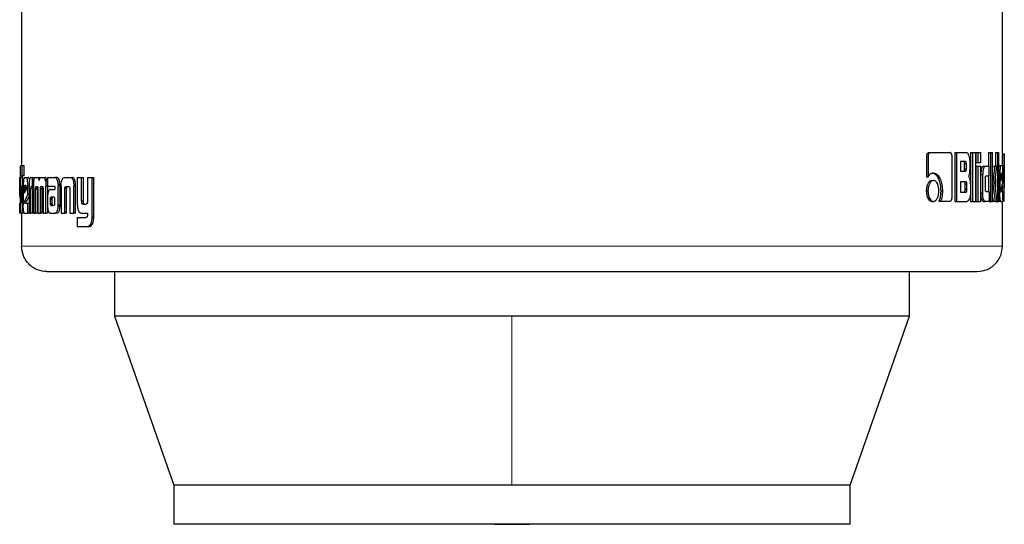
# Model space of a CAD drawing. Header units: millimetres. Extents: x 31 to 245, y 68 to 148.
# Tile 29 of 72: x 122.14 to 124.16, y 67.53 to 68.57. Entities that reach past the tile are written whole.
import ezdxf

# ---------------------------------------------------------------- set-up
doc = ezdxf.new("R2010")
doc.units = ezdxf.units.MM
doc.linetypes.add('PHANTOM', pattern=[12.7, 6.35, -1.27, 1.27, -1.27, 1.27, -1.27])

msp = doc.modelspace()

# ---------------------------------------------------------------- linework, layer by layer
at = {"color": 7, "linetype": 'Continuous', "lineweight": 25}
for p, q in [((122.1424, 69.4936), (122.1424, 68.2712)), ((124.1551, 68.2953), (124.1551, 69.4936)), ((124.0037, 68.2978), (124.0071, 68.2978)), ((124.0071, 68.2978), (124.0479, 68.2978)), ((124.0572, 68.2978), (124.0572, 68.1978)), ((124.0572, 68.2978), (124.0608, 68.2978)), ((124.0608, 68.2978), (124.0608, 68.1978)), ((124.0608, 68.2978), (124.0818, 68.2978)), ((124.0898, 68.2978), (124.0898, 68.1978)), ((124.0898, 68.2978), (124.0936, 68.2978)), ((124.0936, 68.2978), (124.0936, 68.1978)), ((124.0936, 68.2978), (124.1005, 68.2978)), ((124.1005, 68.1978), (124.1005, 68.2978)), ((124.1008, 68.2978), (124.1008, 68.2778)), ((124.1008, 68.2978), (124.1046, 68.2978)), ((124.1046, 68.2978), (124.1046, 68.2778)), ((124.1046, 68.2978), (124.1109, 68.2978)), ((124.1109, 68.2778), (124.1109, 68.2978)), ((124.1267, 68.2978), (124.1267, 68.2699)), ((124.1267, 68.2978), (124.1306, 68.2978)), ((124.1306, 68.2978), (124.1351, 68.2978)), ((124.1306, 68.2978), (124.1306, 68.1978)), ((124.1351, 68.1978), (124.1351, 68.2978)), ((124.1409, 68.2978), (124.1409, 68.2698)), ((124.1409, 68.2978), (124.1448, 68.2978)), ((124.1448, 68.2978), (124.148, 68.2978)), ((124.1448, 68.2978), (124.1448, 68.1978)), ((124.148, 68.1978), (124.148, 68.2978)), ((124.1551, 68.2955), (124.1591, 68.2955)), ((124.1591, 68.1982), (124.1591, 68.2951)), ((123.9992, 68.2893), (123.9992, 68.248)), ((123.9992, 68.2893), (124.0025, 68.2893)), ((124.0025, 68.2893), (124.0025, 68.248)), ((124.0518, 68.2065), (124.0518, 68.2893)), ((124.0793, 68.2794), (124.0691, 68.2794)), ((124.0691, 68.2794), (124.0691, 68.2596)), ((124.0776, 68.2646), (124.0776, 68.2744)), ((124.0813, 68.2744), (124.0776, 68.2744)), ((124.0813, 68.2646), (124.0813, 68.2744)), ((124.0888, 68.2673), (124.0888, 68.2793)), ((124.1008, 68.2778), (124.1046, 68.2778)), ((124.1046, 68.2778), (124.1109, 68.2778)), ((122.1405, 68.2712), (122.1438, 68.2712)), ((122.1438, 68.2502), (122.1438, 68.2712)), ((122.1438, 68.2712), (122.1478, 68.2712)), ((122.1478, 68.2502), (122.1478, 68.2712)), ((124.0691, 68.2596), (124.0793, 68.2596)), ((124.0776, 68.2646), (124.0813, 68.2646)), ((124.1008, 68.2698), (124.1008, 68.1978)), ((124.1008, 68.2698), (124.1046, 68.2698)), ((124.1046, 68.2698), (124.1109, 68.2698)), ((124.1046, 68.2698), (124.1046, 68.1978)), ((124.1109, 68.1978), (124.1109, 68.2698)), ((124.1157, 68.2699), (124.1195, 68.2699)), ((124.1195, 68.2699), (124.1282, 68.2699)), ((124.1282, 68.2503), (124.1282, 68.2699)), ((124.1354, 68.2698), (124.1351, 68.2673)), ((124.1354, 68.2698), (124.1394, 68.2698)), ((124.1394, 68.2698), (124.1435, 68.2698)), ((124.1398, 68.2356), (124.1435, 68.2698)), ((124.148, 68.2711), (124.152, 68.2711)), ((124.152, 68.2711), (124.1549, 68.2711)), ((124.1544, 68.2548), (124.1527, 68.2548)), ((124.1589, 68.2713), (124.1589, 68.2254)), ((122.1389, 68.2468), (122.1392, 68.2468)), ((122.1392, 68.247), (122.1392, 68.2011)), ((122.1403, 68.1986), (122.1403, 68.2461)), ((122.1443, 68.2461), (122.1403, 68.2461)), ((122.1405, 68.2502), (122.1438, 68.2502)), ((122.1478, 68.2502), (122.1438, 68.2502)), ((122.1443, 68.2296), (122.1443, 68.2461)), ((122.148, 68.2468), (122.1523, 68.2468)), ((122.1523, 68.2468), (122.1562, 68.2468)), ((122.1615, 68.2468), (122.1643, 68.2468)), ((122.1643, 68.2468), (122.1643, 68.2282)), ((122.1643, 68.2468), (122.1682, 68.2468)), ((122.1708, 68.2468), (122.1745, 68.2468)), ((122.1745, 68.2468), (122.1783, 68.2468)), ((122.1804, 68.2456), (122.1783, 68.2468)), ((122.1826, 68.2468), (122.1869, 68.2468)), ((122.1869, 68.2468), (122.1907, 68.2468)), ((122.1953, 68.2391), (122.1915, 68.2391)), ((122.1957, 68.2468), (122.1957, 68.2292)), ((122.1957, 68.2468), (122.2106, 68.2468)), ((122.2106, 68.2468), (122.2143, 68.2468)), ((122.2155, 68.2465), (122.2118, 68.2465)), ((122.2307, 68.2468), (122.2419, 68.2468)), ((122.2419, 68.2468), (122.2455, 68.2468)), ((122.2568, 68.2468), (122.2568, 68.1921)), ((122.2568, 68.2468), (122.2657, 68.2468)), ((122.2657, 68.198), (122.2657, 68.2468)), ((122.2657, 68.2468), (122.2692, 68.2468)), ((122.2692, 68.198), (122.2692, 68.2468)), ((122.2776, 68.2468), (122.2776, 68.1968)), ((122.2776, 68.2468), (122.2871, 68.2468)), ((122.2871, 68.1661), (122.2871, 68.2468)), ((122.2871, 68.2468), (122.2905, 68.2468)), ((122.2905, 68.1661), (122.2905, 68.2468)), ((123.9992, 68.248), (124.0025, 68.248)), ((124.0103, 68.2407), (124.0137, 68.2407)), ((124.0803, 68.238), (124.0691, 68.238)), ((124.0691, 68.238), (124.0691, 68.2168)), ((124.1109, 68.2529), (124.1146, 68.2529)), ((124.1146, 68.2529), (124.1146, 68.2148)), ((124.1203, 68.2228), (124.1203, 68.2453)), ((124.1217, 68.2503), (124.1282, 68.2503)), ((124.1267, 68.2503), (124.1267, 68.2179)), ((124.1351, 68.2356), (124.1355, 68.2356)), ((124.1443, 68.1978), (124.1398, 68.2356)), ((124.1409, 68.2456), (124.1409, 68.2264)), ((124.148, 68.2538), (124.1498, 68.2538)), ((124.1498, 68.2538), (124.1498, 68.2151)), ((124.1521, 68.2498), (124.1521, 68.239)), ((124.1521, 68.239), (124.1549, 68.2479)), ((124.1549, 68.2479), (124.1521, 68.2479)), ((124.1521, 68.221), (124.1563, 68.2363)), ((124.1549, 68.2497), (124.1522, 68.2497)), ((124.1549, 68.2479), (124.1549, 68.2497)), ((124.1563, 68.2363), (124.1563, 68.2538)), ((122.1392, 68.2295), (122.1385, 68.2295)), ((122.1385, 68.212), (122.1385, 68.2295)), ((122.1424, 68.2296), (122.1424, 68.1989)), ((122.1424, 68.2296), (122.1445, 68.2296)), ((122.1445, 68.1983), (122.1445, 68.2296)), ((122.1445, 68.2296), (122.1458, 68.2296)), ((122.1458, 68.2295), (122.1458, 68.1908)), ((122.1482, 68.2256), (122.1482, 68.2147)), ((122.1482, 68.2256), (122.1522, 68.2256)), ((122.1482, 68.2147), (122.1522, 68.2236)), ((122.1514, 68.2305), (122.1489, 68.2305)), ((122.1522, 68.2256), (122.1522, 68.2235)), ((122.1522, 68.2236), (122.1522, 68.2254)), ((122.1577, 68.2295), (122.1553, 68.2295)), ((122.1553, 68.212), (122.1553, 68.2295)), ((122.1577, 68.228), (122.1577, 68.1735)), ((122.1615, 68.1735), (122.1615, 68.2243)), ((122.1654, 68.2243), (122.1615, 68.2243)), ((122.1643, 68.2282), (122.1625, 68.2282)), ((122.1666, 68.2282), (122.1643, 68.2282)), ((122.1654, 68.1735), (122.1654, 68.2243)), ((122.1666, 68.2292), (122.1666, 68.1735)), ((122.175, 68.2239), (122.1711, 68.2239)), ((122.1712, 68.1735), (122.1711, 68.2227)), ((122.175, 68.2227), (122.1711, 68.2227)), ((122.1725, 68.2282), (122.1748, 68.2282)), ((122.175, 68.1735), (122.175, 68.2227)), ((122.1759, 68.2235), (122.1759, 68.1735)), ((122.1811, 68.1735), (122.1811, 68.2235)), ((122.1849, 68.2235), (122.1811, 68.2235)), ((122.1857, 68.2278), (122.1819, 68.2278)), ((122.1825, 68.2282), (122.1849, 68.2282)), ((122.1849, 68.1735), (122.1849, 68.2235)), ((122.1865, 68.2227), (122.1864, 68.1735)), ((122.1957, 68.2292), (122.1923, 68.2292)), ((122.1923, 68.1735), (122.1923, 68.2292)), ((122.1957, 68.2292), (122.2092, 68.2292)), ((122.1961, 68.2124), (122.1961, 68.2292)), ((122.2017, 68.2224), (122.2107, 68.2224)), ((122.2106, 68.2263), (122.2106, 68.2254)), ((122.2107, 68.2243), (122.2107, 68.2224)), ((122.2176, 68.2328), (122.2213, 68.2328)), ((122.2177, 68.1907), (122.2178, 68.2296)), ((122.2214, 68.2296), (122.2178, 68.2296)), ((122.2214, 68.1907), (122.2214, 68.2296)), ((122.2236, 68.2293), (122.2236, 68.1735)), ((122.2312, 68.1735), (122.2312, 68.2242)), ((122.2349, 68.2242), (122.2312, 68.2242)), ((122.2337, 68.2282), (122.2387, 68.2282)), ((122.2349, 68.1735), (122.2349, 68.2242)), ((122.2414, 68.2231), (122.2414, 68.1735)), ((122.2496, 68.2327), (122.2498, 68.2293)), ((122.2532, 68.2327), (122.2496, 68.2327)), ((122.2498, 68.1735), (122.2498, 68.2293)), ((122.2533, 68.1735), (122.2533, 68.2293)), ((123.999, 68.2192), (124.0024, 68.2192)), ((124.0286, 68.2194), (124.0321, 68.2194)), ((124.0691, 68.2168), (124.0803, 68.2168)), ((124.0786, 68.2218), (124.0786, 68.233)), ((124.0823, 68.233), (124.0786, 68.233)), ((124.0823, 68.2218), (124.0786, 68.2218)), ((124.0823, 68.2218), (124.0823, 68.233)), ((124.0895, 68.2305), (124.0895, 68.2163)), ((124.1109, 68.2148), (124.1146, 68.2148)), ((124.1217, 68.2179), (124.1282, 68.2179)), ((124.1282, 68.2179), (124.1282, 68.1978)), ((124.148, 68.2151), (124.1498, 68.2151)), ((124.1525, 68.2182), (124.1563, 68.2182)), ((124.1549, 68.2311), (124.1549, 68.2254)), ((124.1549, 68.2254), (124.1549, 68.2182)), ((124.1563, 68.1978), (124.1563, 68.2182)), ((122.1392, 68.212), (122.1385, 68.212)), ((122.1392, 68.2053), (122.1385, 68.212)), ((122.1385, 68.1735), (122.1385, 68.1939)), ((122.1424, 68.1986), (122.1403, 68.1986)), ((122.1423, 68.1971), (122.1403, 68.1971)), ((122.1406, 68.1945), (122.1418, 68.1945)), ((122.1482, 68.1967), (122.1553, 68.212)), ((122.1522, 68.1967), (122.1482, 68.1967)), ((122.1487, 68.1939), (122.1553, 68.1939)), ((122.1522, 68.1967), (122.1577, 68.2086)), ((122.1577, 68.212), (122.1553, 68.212)), ((122.1553, 68.1735), (122.1553, 68.1939)), ((122.1553, 68.1939), (122.1577, 68.1939)), ((122.1956, 68.205), (122.1956, 68.1901)), ((122.201, 68.2025), (122.201, 68.2013)), ((122.201, 68.2025), (122.2047, 68.2025)), ((122.201, 68.2013), (122.201, 68.1938)), ((122.201, 68.1938), (122.2048, 68.1938)), ((122.2023, 68.2061), (122.202, 68.206)), ((122.202, 68.206), (122.2057, 68.206)), ((122.2027, 68.2061), (122.2023, 68.2061)), ((122.2088, 68.2062), (122.2027, 68.2061)), ((122.2027, 68.2061), (122.2064, 68.2061)), ((122.2047, 68.2025), (122.2047, 68.2013)), ((122.2047, 68.2013), (122.2048, 68.1938)), ((122.206, 68.2061), (122.2057, 68.206)), ((122.2091, 68.2062), (122.2064, 68.2061)), ((122.2106, 68.1939), (122.2106, 68.202)), ((122.2692, 68.198), (122.2657, 68.198)), ((124.0103, 68.1978), (124.0137, 68.1978)), ((124.0248, 68.1981), (124.0283, 68.1981)), ((124.0283, 68.1981), (124.0479, 68.1981)), ((124.0572, 68.1978), (124.0608, 68.1978)), ((124.0608, 68.1978), (124.0826, 68.1978)), ((124.0898, 68.1978), (124.0936, 68.1978)), ((124.0936, 68.1978), (124.1005, 68.1978)), ((124.1008, 68.1978), (124.1046, 68.1978)), ((124.1046, 68.1978), (124.1109, 68.1978)), ((124.1157, 68.1978), (124.1195, 68.1978)), ((124.1282, 68.1978), (124.1195, 68.1978)), ((124.1282, 68.1978), (124.1306, 68.1978)), ((124.1306, 68.1978), (124.1351, 68.1978)), ((124.1351, 68.2061), (124.1362, 68.1978)), ((124.1401, 68.1978), (124.1362, 68.1978)), ((124.1401, 68.1978), (124.1443, 68.1978)), ((124.1443, 68.1978), (124.1448, 68.1978)), ((124.1448, 68.1978), (124.148, 68.1978)), ((124.152, 68.1978), (124.148, 68.1978)), ((124.152, 68.1978), (124.1563, 68.1978)), ((124.1551, 68.1056), (124.1551, 68.1978)), ((124.1563, 68.2043), (124.159, 68.2043)), ((124.159, 68.1978), (124.1563, 68.1978)), ((122.1405, 68.1735), (122.1385, 68.1735)), ((122.1405, 68.1735), (122.1423, 68.1735)), ((122.1463, 68.1735), (122.1423, 68.1735)), ((122.1424, 68.1735), (122.1424, 68.1056)), ((122.1459, 68.185), (122.1443, 68.185)), ((122.148, 68.1735), (122.1553, 68.1735)), ((122.1577, 68.1735), (122.1553, 68.1735)), ((122.1577, 68.1735), (122.1615, 68.1735)), ((122.1654, 68.1735), (122.1615, 68.1735)), ((122.1666, 68.1735), (122.1712, 68.1735)), ((122.175, 68.1735), (122.1712, 68.1735)), ((122.1759, 68.1735), (122.1811, 68.1735)), ((122.1849, 68.1735), (122.1811, 68.1735)), ((122.1864, 68.1735), (122.1923, 68.1735)), ((122.196, 68.1735), (122.1923, 68.1735)), ((122.196, 68.1735), (122.1961, 68.184)), ((122.202, 68.1735), (122.2113, 68.1735)), ((122.2024, 68.1897), (122.2061, 68.1897)), ((122.2027, 68.1896), (122.2089, 68.1897)), ((122.2027, 68.1896), (122.2064, 68.1896)), ((122.215, 68.1735), (122.2113, 68.1735)), ((122.2213, 68.1873), (122.2176, 68.1873)), ((122.2236, 68.1735), (122.2312, 68.1735)), ((122.2349, 68.1735), (122.2312, 68.1735)), ((122.2414, 68.1735), (122.2498, 68.1735)), ((122.2533, 68.1735), (122.2498, 68.1735)), ((122.2656, 68.1735), (122.2776, 68.1735)), ((122.2681, 68.1921), (122.2747, 68.1921)), ((122.2776, 68.1735), (122.2776, 68.1692)), ((122.2568, 68.1647), (122.2568, 68.1461)), ((122.2568, 68.1647), (122.2749, 68.1647)), ((122.2568, 68.1461), (122.2781, 68.1461)), ((122.2815, 68.1461), (122.2781, 68.1461)), ((122.2835, 68.1465), (122.28, 68.1465)), ((122.2815, 68.1461), (122.2835, 68.1465)), ((122.3333, 68.0535), (122.3333, 67.9622)), ((123.9642, 67.9622), (123.9642, 68.0535)), ((122.3333, 67.9622), (122.4547, 67.6152)), ((123.1487, 67.9622), (122.3333, 67.9622)), ((123.9642, 67.9622), (123.1487, 67.9622)), ((123.8428, 67.6152), (123.9642, 67.9622)), ((122.4547, 67.6152), (122.4547, 67.5352)), ((123.1487, 67.6152), (122.4547, 67.6152)), ((123.8428, 67.6152), (123.1487, 67.6152)), ((123.8428, 67.5352), (123.8428, 67.6152)), ((123.8428, 67.5352), (122.4547, 67.5352))]:
    msp.add_line(p, q, dxfattribs=at)
at = {"color": 8, "linetype": 'PHANTOM', "lineweight": 18}
for p, q in [((124.1549, 68.2713), (124.1589, 68.2713)), ((122.2533, 68.2293), (122.2498, 68.2293)), ((124.1549, 68.2254), (124.1589, 68.2254)), ((122.1458, 68.1983), (122.1445, 68.1983)), ((122.201, 68.2013), (122.2047, 68.2013)), ((122.2014, 68.1913), (122.2051, 68.1913)), ((122.2214, 68.1907), (122.2177, 68.1907)), ((122.2904, 68.1624), (122.287, 68.1624)), ((122.2905, 68.1661), (122.2871, 68.1661)), ((124.1551, 68.1056), (122.1424, 68.1056)), ((123.1487, 67.9622), (123.1487, 67.6152))]:
    msp.add_line(p, q, dxfattribs=at)
at = {"color": 7, "linetype": 'Continuous', "lineweight": 25, "flags": 128}
msp.add_lwpolyline([(123.1133, 67.5352), (123.1487, 67.5348), (123.1842, 67.5352)], dxfattribs=at)
at = {"color": 7, "linetype": 'Continuous', "lineweight": 25}
for points, knots in [([(124.0037, 68.2978), (124.003, 68.2977), (124.0018, 68.2974), (124.0004, 68.2953), (123.9994, 68.2929), (123.9992, 68.2907), (123.9992, 68.2895), (123.9992, 68.2893)], [0, 0, 0, 0, 0.270764, 0.516558, 0.734648, 0.950511, 1, 1, 1, 1]), ([(124.0071, 68.2978), (124.0065, 68.2977), (124.0054, 68.2975), (124.004, 68.2957), (124.003, 68.2933), (124.0026, 68.2911), (124.0026, 68.2897), (124.0025, 68.2893)], [0, 0, 0, 0, 0.237845, 0.478402, 0.691219, 0.914873, 1, 1, 1, 1]), ([(124.0518, 68.2893), (124.0518, 68.2904), (124.0517, 68.2925), (124.0509, 68.295), (124.0499, 68.2968), (124.0489, 68.2977), (124.0482, 68.2978), (124.0479, 68.2978)], [0, 0, 0, 0, 0.231964, 0.466724, 0.674331, 0.866891, 1, 1, 1, 1]), ([(124.0888, 68.2793), (124.0887, 68.2813), (124.0885, 68.2854), (124.0871, 68.2911), (124.0853, 68.2955), (124.0833, 68.2976), (124.0822, 68.2978), (124.0818, 68.2978)], [0, 0, 0, 0, 0.211228, 0.417832, 0.697626, 0.899577, 1, 1, 1, 1]), ([(124.1551, 68.2953), (124.1551, 68.2949), (124.155, 68.2943), (124.155, 68.2916), (124.1549, 68.2874), (124.1549, 68.2804), (124.1549, 68.2748), (124.1549, 68.2713)], [0, 0, 0, 0, 0.230738, 0.374151, 0.519266, 0.701047, 1, 1, 1, 1]), ([(124.1591, 68.2951), (124.1591, 68.295), (124.1591, 68.2949), (124.159, 68.2933), (124.159, 68.2897), (124.1589, 68.2845), (124.1589, 68.2782), (124.1589, 68.2734), (124.1589, 68.2713)], [0, 0, 0, 0, 0.0887316, 0.3225762, 0.4549123, 0.5870155, 0.8236328, 1, 1, 1, 1]), ([(124.0776, 68.2744), (124.0776, 68.2752), (124.0776, 68.2765), (124.0772, 68.278), (124.0768, 68.2789), (124.0762, 68.2793), (124.0758, 68.2794), (124.0757, 68.2794)], [0, 0, 0, 0, 0.316324, 0.470114, 0.624967, 0.841338, 1, 1, 1, 1]), ([(124.0813, 68.2744), (124.0813, 68.2752), (124.0812, 68.2765), (124.0809, 68.278), (124.0805, 68.2789), (124.0799, 68.2793), (124.0795, 68.2794), (124.0793, 68.2794)], [0, 0, 0, 0, 0.3145137, 0.4682297, 0.622963, 0.8396003, 1, 1, 1, 1]), ([(122.1405, 68.2712), (122.1403, 68.2711), (122.14, 68.2709), (122.1396, 68.269), (122.1394, 68.2654), (122.1393, 68.2602), (122.1392, 68.2539), (122.1392, 68.2491), (122.1392, 68.247)], [0, 0, 0, 0, 0.202657, 0.407281, 0.523048, 0.638659, 0.845685, 1, 1, 1, 1]), ([(124.0138, 68.2558), (124.0124, 68.2556), (124.0092, 68.2552), (124.0053, 68.2522), (124.0032, 68.249), (124.0025, 68.248)], [0, 0, 0, 0, 0.350324, 0.792555, 1, 1, 1, 1]), ([(124.0103, 68.2558), (124.0117, 68.2556), (124.0151, 68.2553), (124.02, 68.2513), (124.0246, 68.2434), (124.028, 68.2325), (124.0284, 68.2238), (124.0286, 68.2194)], [0, 0, 0, 0, 0.140553, 0.342315, 0.543202, 0.77188, 1, 1, 1, 1]), ([(124.0138, 68.2558), (124.0152, 68.2556), (124.0185, 68.2553), (124.0235, 68.2512), (124.0281, 68.2433), (124.0315, 68.2324), (124.0319, 68.2237), (124.0321, 68.2194)], [0, 0, 0, 0, 0.141668, 0.344214, 0.54594, 0.775197, 1, 1, 1, 1]), ([(124.0757, 68.2596), (124.076, 68.2597), (124.0765, 68.2597), (124.0771, 68.2606), (124.0774, 68.2617), (124.0776, 68.2631), (124.0776, 68.2641), (124.0776, 68.2646)], [0, 0, 0, 0, 0.305753, 0.46301, 0.621154, 0.820737, 1, 1, 1, 1]), ([(124.0793, 68.2596), (124.0796, 68.2596), (124.0801, 68.2597), (124.0807, 68.2604), (124.0811, 68.2615), (124.0813, 68.263), (124.0813, 68.2641), (124.0813, 68.2646)], [0, 0, 0, 0, 0.272694, 0.436198, 0.601274, 0.792528, 1, 1, 1, 1]), ([(124.0854, 68.249), (124.0859, 68.2495), (124.0868, 68.2505), (124.0878, 68.2536), (124.0886, 68.2592), (124.0887, 68.264), (124.0888, 68.2673)], [0, 0, 0, 0, 0.1865325, 0.3433048, 0.5488409, 1, 1, 1, 1]), ([(124.1157, 68.2699), (124.1151, 68.2696), (124.1138, 68.2692), (124.1123, 68.2654), (124.1112, 68.2608), (124.111, 68.2572), (124.1109, 68.2555)], [0, 0, 0, 0, 0.271634, 0.545332, 0.779814, 1, 1, 1, 1]), ([(124.1195, 68.2699), (124.1189, 68.2696), (124.1177, 68.2692), (124.1161, 68.2654), (124.1151, 68.2605), (124.1147, 68.2561), (124.1147, 68.2535), (124.1146, 68.2529)], [0, 0, 0, 0, 0.2461159, 0.4940619, 0.7064718, 0.9326987, 1, 1, 1, 1]), ([(124.1394, 68.2698), (124.1391, 68.2675), (124.1388, 68.265), (124.1385, 68.2622), (124.1384, 68.2616), (124.1383, 68.2609), (124.1383, 68.2603), (124.1382, 68.2597), (124.1381, 68.2593), (124.1381, 68.2587), (124.138, 68.2581), (124.1379, 68.2576), (124.1379, 68.2571), (124.1378, 68.2567), (124.1378, 68.2563), (124.1377, 68.2558), (124.1377, 68.2552), (124.1375, 68.2542), (124.1372, 68.251), (124.1367, 68.2469), (124.1362, 68.2429), (124.1359, 68.2408), (124.1358, 68.2397), (124.1358, 68.2391), (124.1357, 68.2385), (124.1356, 68.2374), (124.1356, 68.2363), (124.1355, 68.2356)], [0, 0, 0, 0, 0.2068665, 0.2197943, 0.2456435, 0.2585864, 0.2844387, 0.2973601, 0.3102879, 0.3232306, 0.3490796, 0.3620041, 0.3749436, 0.387868, 0.4007892, 0.4137285, 0.4266497, 0.4525068, 0.5042267, 0.7110857, 0.8145252, 0.8662334, 0.8920898, 0.9050249, 0.9179585, 0.9438364, 1, 1, 1, 1]), ([(124.152, 68.2711), (124.1517, 68.2709), (124.1512, 68.2705), (124.1505, 68.2667), (124.15, 68.2618), (124.1498, 68.2572), (124.1498, 68.2545), (124.1498, 68.2538)], [0, 0, 0, 0, 0.242802, 0.487173, 0.701504, 0.919939, 1, 1, 1, 1]), ([(124.1527, 68.2548), (124.1526, 68.2547), (124.1525, 68.2546), (124.1523, 68.2534), (124.1521, 68.2519), (124.1521, 68.2506), (124.1521, 68.2499), (124.1521, 68.2498)], [0, 0, 0, 0, 0.272035, 0.519352, 0.755423, 0.965059, 1, 1, 1, 1]), ([(124.1549, 68.2497), (124.1549, 68.2505), (124.1549, 68.2517), (124.1548, 68.2532), (124.1547, 68.2541), (124.1546, 68.2547), (124.1545, 68.2548), (124.1544, 68.2548)], [0, 0, 0, 0, 0.273293, 0.436235, 0.600485, 0.749637, 1, 1, 1, 1]), ([(124.1563, 68.2538), (124.1563, 68.256), (124.1563, 68.2605), (124.156, 68.2658), (124.1556, 68.2696), (124.1552, 68.271), (124.1549, 68.2711), (124.1549, 68.2711)], [0, 0, 0, 0, 0.24278, 0.486981, 0.700858, 0.920432, 1, 1, 1, 1]), ([(122.1385, 68.2295), (122.1385, 68.2317), (122.1385, 68.2362), (122.1386, 68.2415), (122.1387, 68.2453), (122.1388, 68.2467), (122.1389, 68.2468), (122.1389, 68.2468)], [0, 0, 0, 0, 0.242785, 0.486991, 0.700874, 0.920407, 1, 1, 1, 1]), ([(122.1403, 68.2461), (122.1403, 68.2468), (122.1403, 68.2479), (122.1404, 68.2491), (122.1404, 68.2499), (122.1405, 68.2501), (122.1405, 68.2502)], [0, 0, 0, 0, 0.336249, 0.550367, 0.765245, 1, 1, 1, 1]), ([(122.1443, 68.2461), (122.1443, 68.2468), (122.1443, 68.2479), (122.1444, 68.2492), (122.1444, 68.2499), (122.1445, 68.2501), (122.1445, 68.2502)], [0, 0, 0, 0, 0.344818, 0.561252, 0.778575, 1, 1, 1, 1]), ([(122.148, 68.2468), (122.1477, 68.2466), (122.1471, 68.2462), (122.1465, 68.2424), (122.146, 68.2375), (122.1458, 68.2329), (122.1458, 68.2302), (122.1458, 68.2295)], [0, 0, 0, 0, 0.242812, 0.487172, 0.701509, 0.919938, 1, 1, 1, 1]), ([(122.1553, 68.2295), (122.1552, 68.2317), (122.1552, 68.2362), (122.1545, 68.2415), (122.1536, 68.2453), (122.1528, 68.2467), (122.1524, 68.2468), (122.1523, 68.2468)], [0, 0, 0, 0, 0.242781, 0.486984, 0.700866, 0.920392, 1, 1, 1, 1]), ([(122.1575, 68.245), (122.1572, 68.2458), (122.1568, 68.2468), (122.1563, 68.2468), (122.1562, 68.2468)], [0, 0, 0, 0, 0.742462, 1, 1, 1, 1]), ([(122.1615, 68.2468), (122.1609, 68.2467), (122.16, 68.2464), (122.1589, 68.2438), (122.1582, 68.2402), (122.1577, 68.2348), (122.1577, 68.2307), (122.1577, 68.228)], [0, 0, 0, 0, 0.266689, 0.42909, 0.592549, 0.740991, 1, 1, 1, 1]), ([(122.1672, 68.2391), (122.167, 68.2379), (122.1668, 68.2358), (122.1667, 68.2323), (122.1666, 68.2303), (122.1666, 68.2292)], [0, 0, 0, 0, 0.395687, 0.69472, 1, 1, 1, 1]), ([(122.1672, 68.2391), (122.1676, 68.241), (122.1682, 68.2443), (122.1695, 68.2465), (122.1704, 68.2467), (122.1708, 68.2468)], [0, 0, 0, 0, 0.406344, 0.724529, 1, 1, 1, 1]), ([(122.1745, 68.2468), (122.1752, 68.2467), (122.1763, 68.2464), (122.1777, 68.2439), (122.1782, 68.2418), (122.1784, 68.2405), (122.1785, 68.2403)], [0, 0, 0, 0, 0.483206, 0.726039, 0.969933, 1, 1, 1, 1]), ([(122.1785, 68.2403), (122.1787, 68.2415), (122.1791, 68.2438), (122.1806, 68.2464), (122.1818, 68.2467), (122.1826, 68.2468)], [0, 0, 0, 0, 0.249411, 0.499516, 1, 1, 1, 1]), ([(122.1869, 68.2468), (122.1876, 68.2466), (122.1888, 68.2463), (122.1905, 68.2434), (122.1912, 68.2405), (122.1915, 68.2391)], [0, 0, 0, 0, 0.3856607, 0.6921226, 1, 1, 1, 1]), ([(122.1953, 68.2391), (122.1948, 68.241), (122.1939, 68.2444), (122.1922, 68.2466), (122.1912, 68.2467), (122.1907, 68.2468)], [0, 0, 0, 0, 0.4255849, 0.7444881, 1, 1, 1, 1]), ([(122.1915, 68.2391), (122.1918, 68.2376), (122.1921, 68.2352), (122.1923, 68.2318), (122.1923, 68.2301), (122.1923, 68.2292)], [0, 0, 0, 0, 0.499113, 0.749509, 1, 1, 1, 1]), ([(122.2118, 68.2465), (122.2116, 68.2466), (122.2112, 68.2468), (122.2108, 68.2468), (122.2106, 68.2468)], [0, 0, 0, 0, 0.499972, 1, 1, 1, 1]), ([(122.2176, 68.2328), (122.2174, 68.2349), (122.2171, 68.2384), (122.2158, 68.2426), (122.2141, 68.2455), (122.2127, 68.2461), (122.2118, 68.2465)], [0, 0, 0, 0, 0.282959, 0.488465, 0.693685, 1, 1, 1, 1]), ([(122.2155, 68.2465), (122.2153, 68.2466), (122.2149, 68.2468), (122.2145, 68.2468), (122.2143, 68.2468)], [0, 0, 0, 0, 0.49998, 1, 1, 1, 1]), ([(122.2213, 68.2328), (122.2211, 68.2349), (122.2208, 68.2384), (122.2195, 68.2425), (122.2178, 68.2454), (122.2164, 68.2461), (122.2155, 68.2465)], [0, 0, 0, 0, 0.282867, 0.488504, 0.693916, 1, 1, 1, 1]), ([(122.2237, 68.2327), (122.2238, 68.2348), (122.2242, 68.2385), (122.2255, 68.2428), (122.2272, 68.2457), (122.2291, 68.2467), (122.2303, 68.2468), (122.2307, 68.2468)], [0, 0, 0, 0, 0.259947, 0.447449, 0.635303, 0.880864, 1, 1, 1, 1]), ([(122.2419, 68.2468), (122.2428, 68.2467), (122.2442, 68.2466), (122.2459, 68.2452), (122.2471, 68.2435), (122.2481, 68.2413), (122.2491, 68.2378), (122.2494, 68.2347), (122.2496, 68.2327)], [0, 0, 0, 0, 0.250388, 0.375678, 0.500817, 0.622447, 0.750745, 1, 1, 1, 1]), ([(122.2532, 68.2327), (122.253, 68.2347), (122.2527, 68.2378), (122.2517, 68.2413), (122.2507, 68.2435), (122.2495, 68.2452), (122.2478, 68.2466), (122.2464, 68.2467), (122.2455, 68.2468)], [0, 0, 0, 0, 0.249736, 0.378224, 0.499836, 0.624911, 0.750056, 1, 1, 1, 1]), ([(124.0103, 68.2407), (124.0089, 68.2404), (124.006, 68.2399), (124.0026, 68.2353), (124.0001, 68.2293), (123.9991, 68.2236), (123.999, 68.2202), (123.999, 68.2192)], [0, 0, 0, 0, 0.24105, 0.484149, 0.693277, 0.917413, 1, 1, 1, 1]), ([(124.0137, 68.2407), (124.0123, 68.2404), (124.0094, 68.2399), (124.0059, 68.2352), (124.0034, 68.2292), (124.0025, 68.2235), (124.0024, 68.2201), (124.0024, 68.2192)], [0, 0, 0, 0, 0.243018, 0.488121, 0.698164, 0.921105, 1, 1, 1, 1]), ([(124.0247, 68.2192), (124.0245, 68.222), (124.0243, 68.2275), (124.0219, 68.2342), (124.0188, 68.2389), (124.0159, 68.2406), (124.0142, 68.2407), (124.0137, 68.2407)], [0, 0, 0, 0, 0.243045, 0.488088, 0.700025, 0.923099, 1, 1, 1, 1]), ([(124.0786, 68.233), (124.0785, 68.2339), (124.0785, 68.2352), (124.0782, 68.2367), (124.0777, 68.2375), (124.0772, 68.2379), (124.0768, 68.238), (124.0766, 68.238)], [0, 0, 0, 0, 0.322788, 0.475912, 0.630143, 0.84521, 1, 1, 1, 1]), ([(124.0823, 68.233), (124.0822, 68.2339), (124.0822, 68.2352), (124.0819, 68.2366), (124.0814, 68.2375), (124.0809, 68.2379), (124.0805, 68.238), (124.0803, 68.238)], [0, 0, 0, 0, 0.3209238, 0.4740853, 0.6281826, 0.8437218, 1, 1, 1, 1]), ([(124.0854, 68.249), (124.0859, 68.2486), (124.087, 68.2477), (124.0882, 68.2442), (124.0892, 68.2384), (124.0894, 68.2335), (124.0895, 68.2305)], [0, 0, 0, 0, 0.175794, 0.369307, 0.612789, 1, 1, 1, 1]), ([(124.1203, 68.2453), (124.1203, 68.246), (124.1204, 68.2472), (124.1205, 68.2486), (124.1208, 68.2496), (124.1212, 68.2502), (124.1215, 68.2503), (124.1217, 68.2503)], [0, 0, 0, 0, 0.249254, 0.412048, 0.576354, 0.763907, 1, 1, 1, 1]), ([(124.1355, 68.2356), (124.1355, 68.2352), (124.1356, 68.2347), (124.1356, 68.2341), (124.1356, 68.2334), (124.1357, 68.2328), (124.1358, 68.2318), (124.1362, 68.2287), (124.1368, 68.2235), (124.1383, 68.2127), (124.1393, 68.2041), (124.1401, 68.1978)], [0, 0, 0, 0, 0.022903, 0.034364, 0.045824, 0.068753, 0.080198, 0.126, 0.309274, 0.49242, 1, 1, 1, 1]), ([(122.1489, 68.2305), (122.1488, 68.2304), (122.1486, 68.2303), (122.1484, 68.2291), (122.1482, 68.2276), (122.1482, 68.2263), (122.1482, 68.2256), (122.1482, 68.2256)], [0, 0, 0, 0, 0.272006, 0.519408, 0.755433, 0.965057, 1, 1, 1, 1]), ([(122.1522, 68.2254), (122.1522, 68.2262), (122.1522, 68.2274), (122.1521, 68.2289), (122.1519, 68.2298), (122.1517, 68.2304), (122.1515, 68.2305), (122.1514, 68.2305)], [0, 0, 0, 0, 0.273324, 0.43624, 0.600593, 0.749674, 1, 1, 1, 1]), ([(122.1625, 68.2282), (122.1623, 68.2281), (122.1621, 68.2279), (122.1617, 68.2271), (122.1615, 68.226), (122.1615, 68.2251), (122.1615, 68.2245), (122.1615, 68.2243)], [0, 0, 0, 0, 0.278851, 0.561606, 0.735025, 0.908878, 1, 1, 1, 1]), ([(122.1654, 68.2243), (122.1654, 68.2248), (122.1654, 68.2256), (122.1656, 68.2267), (122.1658, 68.2276), (122.1661, 68.228), (122.1663, 68.2282), (122.1664, 68.2282)], [0, 0, 0, 0, 0.213761, 0.388288, 0.562374, 0.84592, 1, 1, 1, 1]), ([(122.1711, 68.2239), (122.1712, 68.2248), (122.1713, 68.2261), (122.1717, 68.2275), (122.172, 68.2281), (122.1723, 68.2282), (122.1725, 68.2282)], [0, 0, 0, 0, 0.369154, 0.567852, 0.766417, 1, 1, 1, 1]), ([(122.1711, 68.2227), (122.1711, 68.2228), (122.1711, 68.223), (122.1711, 68.2234), (122.1711, 68.2237), (122.1711, 68.2239)], [0, 0, 0, 0, 0.259783, 0.519246, 1, 1, 1, 1]), ([(122.1748, 68.2282), (122.175, 68.228), (122.1753, 68.2276), (122.1756, 68.2265), (122.1758, 68.2253), (122.1759, 68.2242), (122.1759, 68.2236), (122.1759, 68.2235)], [0, 0, 0, 0, 0.326412, 0.527468, 0.728832, 0.941236, 1, 1, 1, 1]), ([(122.175, 68.2239), (122.175, 68.2246), (122.1751, 68.2258), (122.1755, 68.227), (122.1755, 68.2272), (122.1755, 68.2272)], [0, 0, 0, 0, 0.6136584, 0.9993351, 1, 1, 1, 1]), ([(122.175, 68.2227), (122.175, 68.2228), (122.175, 68.223), (122.175, 68.2234), (122.175, 68.2237), (122.175, 68.2239)], [0, 0, 0, 0, 0.259877, 0.519211, 1, 1, 1, 1]), ([(122.1811, 68.2235), (122.1811, 68.2242), (122.1811, 68.2253), (122.1814, 68.2267), (122.1816, 68.2274), (122.1818, 68.2277), (122.1819, 68.2278)], [0, 0, 0, 0, 0.369327, 0.615257, 0.860724, 1, 1, 1, 1]), ([(122.1819, 68.2278), (122.182, 68.2279), (122.1821, 68.228), (122.1823, 68.2282), (122.1824, 68.2282), (122.1825, 68.2282)], [0, 0, 0, 0, 0.340482, 0.669127, 1, 1, 1, 1]), ([(122.1849, 68.2282), (122.185, 68.2282), (122.1853, 68.2282), (122.1857, 68.2278), (122.1859, 68.2272), (122.186, 68.2269)], [0, 0, 0, 0, 0.344387, 0.692379, 1, 1, 1, 1]), ([(122.1849, 68.2235), (122.1849, 68.2242), (122.185, 68.2253), (122.1852, 68.2267), (122.1855, 68.2274), (122.1857, 68.2277), (122.1857, 68.2278)], [0, 0, 0, 0, 0.36228, 0.608305, 0.854148, 1, 1, 1, 1]), ([(122.186, 68.2269), (122.1861, 68.2264), (122.1864, 68.2255), (122.1864, 68.2239), (122.1864, 68.223), (122.1865, 68.2227)], [0, 0, 0, 0, 0.364859, 0.811948, 1, 1, 1, 1]), ([(122.2017, 68.2224), (122.2008, 68.2222), (122.1992, 68.2219), (122.1974, 68.2187), (122.1963, 68.2149), (122.1957, 68.2101), (122.1956, 68.2067), (122.1956, 68.205)], [0, 0, 0, 0, 0.288831, 0.46766, 0.646811, 0.81601, 1, 1, 1, 1]), ([(122.2092, 68.2292), (122.2094, 68.2291), (122.2097, 68.2289), (122.2101, 68.2284), (122.2104, 68.2277), (122.2106, 68.227), (122.2106, 68.2266), (122.2106, 68.2263)], [0, 0, 0, 0, 0.267978, 0.538025, 0.72233, 0.870342, 1, 1, 1, 1]), ([(122.2106, 68.2254), (122.2107, 68.2252), (122.2107, 68.225), (122.2107, 68.2246), (122.2107, 68.2244), (122.2107, 68.2243)], [0, 0, 0, 0, 0.355893, 0.675804, 1, 1, 1, 1]), ([(122.2176, 68.2328), (122.2177, 68.2325), (122.2177, 68.2318), (122.2177, 68.2308), (122.2177, 68.23), (122.2178, 68.2296)], [0, 0, 0, 0, 0.308558, 0.6169434, 1, 1, 1, 1]), ([(122.2214, 68.2296), (122.2214, 68.2299), (122.2214, 68.2306), (122.2214, 68.2317), (122.2214, 68.2324), (122.2213, 68.2328)], [0, 0, 0, 0, 0.3083313, 0.6166914, 1, 1, 1, 1]), ([(122.2236, 68.2293), (122.2236, 68.2296), (122.2236, 68.2303), (122.2236, 68.2315), (122.2236, 68.2323), (122.2237, 68.2327)], [0, 0, 0, 0, 0.292061, 0.584152, 1, 1, 1, 1]), ([(122.2312, 68.2242), (122.2313, 68.2248), (122.2314, 68.2259), (122.2318, 68.227), (122.2324, 68.2279), (122.2331, 68.2282), (122.2336, 68.2282), (122.2337, 68.2282)], [0, 0, 0, 0, 0.23789, 0.403477, 0.567999, 0.841471, 1, 1, 1, 1]), ([(122.2349, 68.2242), (122.2349, 68.2248), (122.235, 68.2259), (122.2355, 68.2271), (122.2361, 68.2279), (122.2367, 68.2282), (122.2372, 68.2282), (122.2374, 68.2282)], [0, 0, 0, 0, 0.250072, 0.416764, 0.582108, 0.859689, 1, 1, 1, 1]), ([(122.2387, 68.2282), (122.239, 68.2282), (122.2396, 68.2282), (122.2404, 68.2276), (122.2409, 68.2266), (122.2412, 68.2254), (122.2413, 68.2246), (122.2413, 68.2242)], [0, 0, 0, 0, 0.247666, 0.497747, 0.672682, 0.848176, 1, 1, 1, 1]), ([(122.2413, 68.2242), (122.2414, 68.2241), (122.2414, 68.2238), (122.2414, 68.2235), (122.2414, 68.2232), (122.2414, 68.2231)], [0, 0, 0, 0, 0.360684, 0.677656, 1, 1, 1, 1]), ([(122.2533, 68.2293), (122.2533, 68.2296), (122.2533, 68.2303), (122.2533, 68.2315), (122.2532, 68.2323), (122.2532, 68.2327)], [0, 0, 0, 0, 0.291914, 0.583779, 1, 1, 1, 1]), ([(123.999, 68.2192), (123.9992, 68.2165), (123.9995, 68.211), (124.0019, 68.2044), (124.0051, 68.1997), (124.008, 68.198), (124.0098, 68.1978), (124.0103, 68.1978)], [0, 0, 0, 0, 0.2410306, 0.4842339, 0.6934749, 0.9130171, 1, 1, 1, 1]), ([(124.0024, 68.2192), (124.0026, 68.2165), (124.0028, 68.211), (124.0053, 68.2043), (124.0085, 68.1997), (124.0115, 68.1979), (124.0132, 68.1978), (124.0137, 68.1978)], [0, 0, 0, 0, 0.243073, 0.488324, 0.697752, 0.916606, 1, 1, 1, 1]), ([(124.0137, 68.1978), (124.0151, 68.1981), (124.018, 68.1986), (124.0214, 68.2033), (124.0237, 68.2093), (124.0246, 68.215), (124.0247, 68.2183), (124.0247, 68.2192)], [0, 0, 0, 0, 0.242957, 0.488011, 0.701033, 0.919142, 1, 1, 1, 1]), ([(124.0286, 68.2194), (124.0285, 68.2167), (124.0284, 68.2121), (124.0271, 68.2048), (124.0256, 68.2006), (124.0248, 68.1981)], [0, 0, 0, 0, 0.34783, 0.596129, 1, 1, 1, 1]), ([(124.0321, 68.2194), (124.032, 68.2167), (124.0318, 68.2101), (124.0301, 68.2029), (124.0286, 68.1989), (124.0283, 68.1981)], [0, 0, 0, 0, 0.351403, 0.853974, 1, 1, 1, 1]), ([(124.0766, 68.2168), (124.0769, 68.2168), (124.0774, 68.2169), (124.078, 68.2176), (124.0783, 68.2187), (124.0785, 68.2202), (124.0786, 68.2213), (124.0786, 68.2218)], [0, 0, 0, 0, 0.270886, 0.431475, 0.593598, 0.792617, 1, 1, 1, 1]), ([(124.0803, 68.2168), (124.0806, 68.2168), (124.0811, 68.2169), (124.0816, 68.2176), (124.082, 68.2187), (124.0822, 68.2202), (124.0823, 68.2213), (124.0823, 68.2218)], [0, 0, 0, 0, 0.266551, 0.428925, 0.593008, 0.790491, 1, 1, 1, 1]), ([(124.0895, 68.2163), (124.0894, 68.2142), (124.0893, 68.2102), (124.0879, 68.2045), (124.086, 68.2), (124.084, 68.198), (124.0829, 68.1978), (124.0826, 68.1978)], [0, 0, 0, 0, 0.2123122, 0.4181259, 0.6994825, 0.9060042, 1, 1, 1, 1]), ([(124.1195, 68.1978), (124.1189, 68.198), (124.1176, 68.1985), (124.116, 68.2025), (124.115, 68.2076), (124.1147, 68.2119), (124.1147, 68.2143), (124.1146, 68.2148)], [0, 0, 0, 0, 0.254563, 0.510664, 0.728407, 0.945238, 1, 1, 1, 1]), ([(124.1217, 68.2179), (124.1215, 68.2179), (124.1211, 68.218), (124.1207, 68.2189), (124.1205, 68.22), (124.1203, 68.2214), (124.1203, 68.2224), (124.1203, 68.2228)], [0, 0, 0, 0, 0.324272, 0.475608, 0.626734, 0.831193, 1, 1, 1, 1]), ([(124.152, 68.1978), (124.1517, 68.198), (124.1512, 68.1985), (124.1505, 68.2023), (124.15, 68.2072), (124.1498, 68.2118), (124.1498, 68.2144), (124.1498, 68.2151)], [0, 0, 0, 0, 0.246512, 0.494858, 0.706874, 0.924833, 1, 1, 1, 1]), ([(124.1525, 68.2182), (124.1524, 68.2182), (124.1524, 68.2182), (124.1523, 68.2186), (124.1522, 68.2189), (124.1522, 68.2197), (124.1521, 68.2204), (124.1521, 68.221)], [0, 0, 0, 0, 0.334832, 0.463099, 0.562562, 0.662356, 1, 1, 1, 1]), ([(124.159, 68.2043), (124.1589, 68.2059), (124.1589, 68.209), (124.1589, 68.2166), (124.1589, 68.222), (124.1589, 68.2254)], [0, 0, 0, 0, 0.26693, 0.537096, 1, 1, 1, 1]), ([(122.1392, 68.2011), (122.1392, 68.1985), (122.1392, 68.1931), (122.1392, 68.1854), (122.1394, 68.1816), (122.1394, 68.18)], [0, 0, 0, 0, 0.362506, 0.727276, 1, 1, 1, 1]), ([(122.1403, 68.1971), (122.1403, 68.1973), (122.1403, 68.1976), (122.1403, 68.1981), (122.1403, 68.1984), (122.1403, 68.1986)], [0, 0, 0, 0, 0.335041, 0.666553, 1, 1, 1, 1]), ([(122.1406, 68.1945), (122.1405, 68.1946), (122.1405, 68.1949), (122.1404, 68.1957), (122.1403, 68.1966), (122.1403, 68.1971)], [0, 0, 0, 0, 0.335053, 0.673237, 1, 1, 1, 1]), ([(122.1424, 68.1989), (122.1424, 68.1982), (122.1423, 68.1972), (122.1423, 68.1959), (122.1422, 68.1951), (122.142, 68.1946), (122.1419, 68.1945), (122.1418, 68.1945)], [0, 0, 0, 0, 0.2153118, 0.3466792, 0.4787448, 0.657994, 1, 1, 1, 1]), ([(122.1443, 68.185), (122.1443, 68.1861), (122.1444, 68.1883), (122.1445, 68.1928), (122.1445, 68.1961), (122.1445, 68.1983)], [0, 0, 0, 0, 0.259639, 0.509341, 1, 1, 1, 1]), ([(122.1487, 68.1939), (122.1486, 68.1939), (122.1485, 68.1939), (122.1484, 68.1943), (122.1483, 68.1946), (122.1483, 68.1954), (122.1483, 68.1961), (122.1482, 68.1967)], [0, 0, 0, 0, 0.334761, 0.463125, 0.562588, 0.66232, 1, 1, 1, 1]), ([(122.202, 68.206), (122.2019, 68.2059), (122.2016, 68.2058), (122.2014, 68.2052), (122.2011, 68.2043), (122.201, 68.2033), (122.201, 68.2026), (122.201, 68.2025)], [0, 0, 0, 0, 0.21669, 0.399953, 0.583141, 0.901244, 1, 1, 1, 1]), ([(122.201, 68.1938), (122.201, 68.1935), (122.2011, 68.1927), (122.2012, 68.1919), (122.2013, 68.1914), (122.2014, 68.1913)], [0, 0, 0, 0, 0.394565, 0.860872, 1, 1, 1, 1]), ([(122.2057, 68.206), (122.2056, 68.2059), (122.2054, 68.2058), (122.2051, 68.2052), (122.2049, 68.2043), (122.2048, 68.2033), (122.2047, 68.2026), (122.2047, 68.2025)], [0, 0, 0, 0, 0.215557, 0.398735, 0.58152, 0.900002, 1, 1, 1, 1]), ([(122.2048, 68.1938), (122.2048, 68.1935), (122.2048, 68.193), (122.2049, 68.1921), (122.205, 68.1916), (122.2051, 68.1913)], [0, 0, 0, 0, 0.337312, 0.597181, 1, 1, 1, 1]), ([(122.2097, 68.2057), (122.2096, 68.2058), (122.2094, 68.2061), (122.2091, 68.2062), (122.2089, 68.2062), (122.2088, 68.2062)], [0, 0, 0, 0, 0.436042, 0.71663, 1, 1, 1, 1]), ([(122.2106, 68.202), (122.2106, 68.2024), (122.2106, 68.2031), (122.2105, 68.2039), (122.2104, 68.2046), (122.2101, 68.2051), (122.2099, 68.2055), (122.2097, 68.2057)], [0, 0, 0, 0, 0.26327, 0.410988, 0.51495, 0.73758, 1, 1, 1, 1]), ([(122.2102, 68.191), (122.2103, 68.1913), (122.2105, 68.1919), (122.2106, 68.1929), (122.2106, 68.1936), (122.2106, 68.1939)], [0, 0, 0, 0, 0.332378, 0.667234, 1, 1, 1, 1]), ([(122.2681, 68.1921), (122.2678, 68.1922), (122.2672, 68.1922), (122.2665, 68.193), (122.266, 68.1942), (122.2657, 68.1959), (122.2657, 68.1972), (122.2657, 68.198)], [0, 0, 0, 0, 0.231513, 0.386929, 0.542794, 0.744827, 1, 1, 1, 1]), ([(122.2716, 68.1921), (122.2713, 68.1922), (122.2707, 68.1922), (122.27, 68.193), (122.2696, 68.1941), (122.2692, 68.1959), (122.2692, 68.1972), (122.2692, 68.198)], [0, 0, 0, 0, 0.226046, 0.381952, 0.538505, 0.738058, 1, 1, 1, 1]), ([(122.2776, 68.1968), (122.2775, 68.1961), (122.2774, 68.1949), (122.2768, 68.1935), (122.2761, 68.1926), (122.2756, 68.1924), (122.2753, 68.1923)], [0, 0, 0, 0, 0.292513, 0.511533, 0.731127, 1, 1, 1, 1]), ([(124.0479, 68.1981), (124.0484, 68.1982), (124.0494, 68.1984), (124.0506, 68.2002), (124.0515, 68.2025), (124.0518, 68.2048), (124.0518, 68.2062), (124.0518, 68.2065)], [0, 0, 0, 0, 0.23728, 0.477435, 0.692863, 0.9182, 1, 1, 1, 1]), ([(124.1109, 68.2132), (124.111, 68.2115), (124.1111, 68.2074), (124.1122, 68.2025), (124.1137, 68.1989), (124.1149, 68.1979), (124.1155, 68.1978), (124.1157, 68.1978)], [0, 0, 0, 0, 0.2090054, 0.4828607, 0.7143067, 0.9446776, 1, 1, 1, 1]), ([(124.1591, 68.1982), (124.1591, 68.1982), (124.1591, 68.1984), (124.159, 68.2), (124.159, 68.2029), (124.159, 68.2043)], [0, 0, 0, 0, 0.185506, 0.604304, 1, 1, 1, 1]), ([(122.1394, 68.18), (122.1395, 68.1783), (122.1397, 68.1749), (122.1401, 68.1737), (122.1404, 68.1736), (122.1405, 68.1735)], [0, 0, 0, 0, 0.368988, 0.738821, 1, 1, 1, 1]), ([(122.1423, 68.1735), (122.1426, 68.1736), (122.143, 68.1739), (122.1436, 68.1763), (122.144, 68.1802), (122.1442, 68.1834), (122.1443, 68.185)], [0, 0, 0, 0, 0.33121, 0.554477, 0.778884, 1, 1, 1, 1]), ([(122.148, 68.1735), (122.1477, 68.1737), (122.1471, 68.1742), (122.1464, 68.178), (122.146, 68.183), (122.1458, 68.1875), (122.1458, 68.1901), (122.1458, 68.1908)], [0, 0, 0, 0, 0.246525, 0.494858, 0.706875, 0.924832, 1, 1, 1, 1]), ([(122.1463, 68.1735), (122.1465, 68.1735), (122.1467, 68.1734), (122.1469, 68.1742), (122.147, 68.1744)], [0, 0, 0, 0, 0.844108, 1, 1, 1, 1]), ([(122.1956, 68.1901), (122.1956, 68.1897), (122.1956, 68.1891), (122.1956, 68.188), (122.1957, 68.1872), (122.1957, 68.1868)], [0, 0, 0, 0, 0.304928, 0.609993, 1, 1, 1, 1]), ([(122.1957, 68.1868), (122.1959, 68.1845), (122.1963, 68.1806), (122.1976, 68.1767), (122.1994, 68.1741), (122.2009, 68.1736), (122.2019, 68.1735), (122.202, 68.1735)], [0, 0, 0, 0, 0.281042, 0.468239, 0.654647, 0.958968, 1, 1, 1, 1]), ([(122.2014, 68.1913), (122.2015, 68.191), (122.2017, 68.1904), (122.2021, 68.1899), (122.2023, 68.1898), (122.2024, 68.1897)], [0, 0, 0, 0, 0.467343, 0.730581, 1, 1, 1, 1]), ([(122.2024, 68.1897), (122.2024, 68.1897), (122.2025, 68.1896), (122.2026, 68.1896), (122.2027, 68.1896), (122.2027, 68.1896)], [0, 0, 0, 0, 0.3601299, 0.6780602, 1, 1, 1, 1]), ([(122.2051, 68.1913), (122.2052, 68.1911), (122.2054, 68.1905), (122.2057, 68.19), (122.206, 68.1898), (122.2061, 68.1897)], [0, 0, 0, 0, 0.304781, 0.726913, 1, 1, 1, 1]), ([(122.2089, 68.1897), (122.209, 68.1897), (122.2094, 68.1897), (122.2099, 68.1902), (122.2101, 68.1908), (122.2102, 68.191)], [0, 0, 0, 0, 0.340155, 0.682676, 1, 1, 1, 1]), ([(122.2113, 68.1735), (122.2122, 68.1738), (122.2138, 68.1742), (122.2157, 68.1777), (122.2171, 68.1821), (122.2175, 68.1856), (122.2176, 68.1873)], [0, 0, 0, 0, 0.296833, 0.534206, 0.771634, 1, 1, 1, 1]), ([(122.215, 68.1735), (122.2159, 68.1738), (122.2175, 68.1742), (122.2194, 68.1776), (122.2208, 68.182), (122.2211, 68.1856), (122.2213, 68.1873)], [0, 0, 0, 0, 0.295467, 0.532587, 0.769756, 1, 1, 1, 1]), ([(122.2176, 68.1873), (122.2177, 68.1877), (122.2177, 68.1883), (122.2177, 68.1895), (122.2177, 68.1903), (122.2177, 68.1907)], [0, 0, 0, 0, 0.2948864, 0.5898905, 1, 1, 1, 1]), ([(122.2213, 68.1873), (122.2213, 68.1877), (122.2214, 68.1883), (122.2214, 68.1895), (122.2214, 68.1903), (122.2214, 68.1907)], [0, 0, 0, 0, 0.291946, 0.584046, 1, 1, 1, 1]), ([(122.2568, 68.1921), (122.2568, 68.1908), (122.2568, 68.1883), (122.2572, 68.1848), (122.2577, 68.1828), (122.258, 68.1818)], [0, 0, 0, 0, 0.376269, 0.681009, 1, 1, 1, 1]), ([(122.258, 68.1818), (122.2588, 68.1796), (122.2601, 68.1759), (122.2631, 68.1737), (122.2648, 68.1736), (122.2656, 68.1735)], [0, 0, 0, 0, 0.4325262, 0.7225933, 1, 1, 1, 1]), ([(122.2753, 68.1923), (122.2752, 68.1922), (122.2751, 68.1922), (122.2749, 68.1921), (122.2748, 68.1921), (122.2747, 68.1921)], [0, 0, 0, 0, 0.362401, 0.679827, 1, 1, 1, 1]), ([(122.2755, 68.1649), (122.2754, 68.1649), (122.2753, 68.1648), (122.2751, 68.1647), (122.275, 68.1647), (122.2749, 68.1647)], [0, 0, 0, 0, 0.351608, 0.673263, 1, 1, 1, 1]), ([(122.2776, 68.1692), (122.2775, 68.1686), (122.2773, 68.1674), (122.2768, 68.166), (122.2761, 68.1653), (122.2757, 68.165), (122.2755, 68.1649)], [0, 0, 0, 0, 0.316233, 0.554801, 0.792875, 1, 1, 1, 1]), ([(122.28, 68.1465), (122.2812, 68.1473), (122.2832, 68.1486), (122.2853, 68.1529), (122.2865, 68.1575), (122.2868, 68.1608), (122.287, 68.1624)], [0, 0, 0, 0, 0.316513, 0.546954, 0.77632, 1, 1, 1, 1]), ([(122.2835, 68.1465), (122.2846, 68.1473), (122.2866, 68.1486), (122.2887, 68.1528), (122.2899, 68.1575), (122.2902, 68.1608), (122.2904, 68.1624)], [0, 0, 0, 0, 0.314557, 0.544774, 0.773946, 1, 1, 1, 1]), ([(122.287, 68.1624), (122.287, 68.1628), (122.2871, 68.1634), (122.2871, 68.1647), (122.2871, 68.1656), (122.2871, 68.1661)], [0, 0, 0, 0, 0.2751274, 0.5503761, 1, 1, 1, 1]), ([(122.2904, 68.1624), (122.2904, 68.1628), (122.2905, 68.1634), (122.2905, 68.1647), (122.2905, 68.1655), (122.2905, 68.1661)], [0, 0, 0, 0, 0.272434, 0.544979, 1, 1, 1, 1]), ([(122.2781, 68.1461), (122.2783, 68.1462), (122.2786, 68.1462), (122.2792, 68.1462), (122.2797, 68.1464), (122.28, 68.1465)], [0, 0, 0, 0, 0.2600795, 0.5203724, 1, 1, 1, 1]), ([(122.1945, 68.0535), (122.1879, 68.0542), (122.1778, 68.0553), (122.1657, 68.0618), (122.1574, 68.0685), (122.1506, 68.0769), (122.1442, 68.089), (122.1431, 68.099), (122.1424, 68.1056)], [0, 0, 0, 0, 0.239835, 0.368837, 0.50051, 0.632116, 0.760911, 1, 1, 1, 1]), ([(124.103, 68.0535), (124.1104, 68.0544), (124.1257, 68.0563), (124.1432, 68.0704), (124.1534, 68.0879), (124.1545, 68.0998), (124.1551, 68.1056)], [0, 0, 0, 0, 0.270257, 0.562425, 0.789736, 1, 1, 1, 1]), ([(122.1945, 68.0535), (122.1952, 68.0535), (122.1967, 68.0535), (122.2094, 68.0535), (122.2319, 68.0535), (122.2671, 68.0535), (122.3175, 68.0535), (122.3787, 68.0535), (122.4476, 68.0535), (122.5211, 68.0535), (122.6053, 68.0535), (122.6996, 68.0535), (122.803, 68.0535), (122.9138, 68.0535), (123.0299, 68.0535), (123.1487, 68.0535), (123.2676, 68.0535), (123.3836, 68.0535), (123.4945, 68.0535), (123.5979, 68.0535), (123.6922, 68.0535), (123.7764, 68.0535), (123.8498, 68.0535), (123.9187, 68.0535), (123.98, 68.0535), (124.0303, 68.0535), (124.0656, 68.0535), (124.0881, 68.0535), (124.1008, 68.0535), (124.1023, 68.0535), (124.103, 68.0535)], [0, 0, 0, 0, 0.028256, 0.058383, 0.09035, 0.125861, 0.16401, 0.204841, 0.237462, 0.271613, 0.307192, 0.344055, 0.382015, 0.420841, 0.460267, 0.5, 0.539733, 0.579159, 0.617985, 0.655945, 0.692808, 0.728387, 0.762537, 0.795159, 0.835993, 0.874142, 0.90965, 0.94162, 0.971745, 1, 1, 1, 1])]:
    msp.add_open_spline(points, degree=3, knots=knots, dxfattribs=at)

doc.saveas('drawing.dxf')
